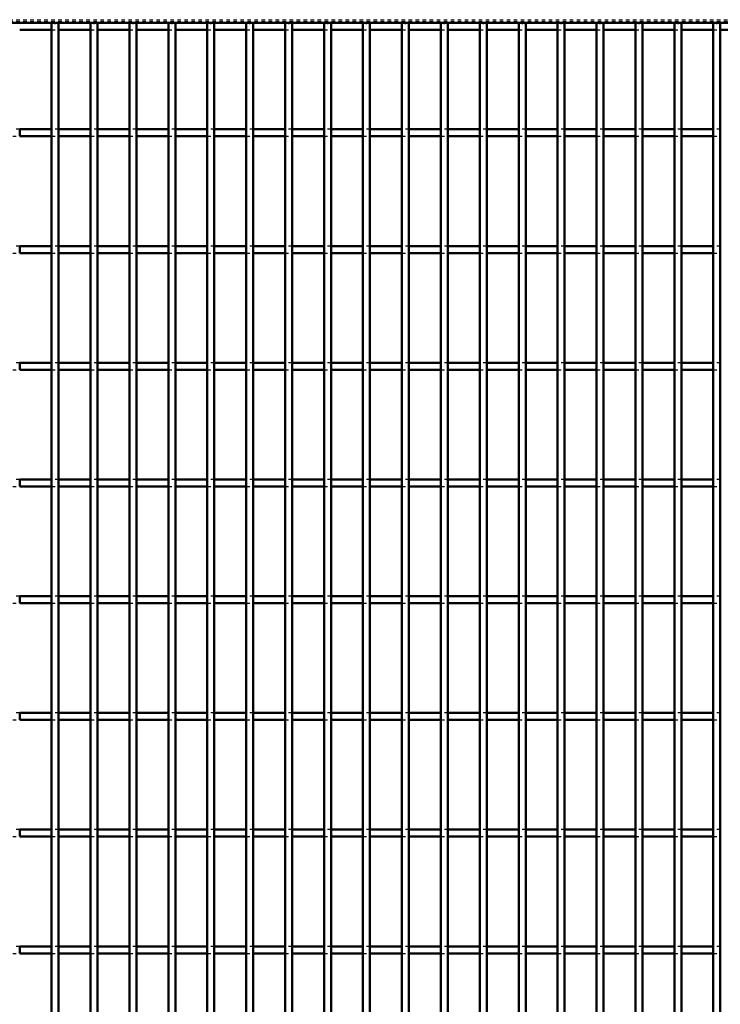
# Model space of a CAD drawing. Header units: millimetres. Extents: x -1015 to 606, y -500 to 954.
# Tile 34 of 36: x 201 to 401, y 218 to 499. Entities that reach past the tile are written whole.
import ezdxf

# ---------------------------------------------------------------- set-up
doc = ezdxf.new("R2010")
doc.units = ezdxf.units.MM
doc.linetypes.add('Dashed', pattern=[2, 1, -1])
for name, color, linetype, lineweight in [('2d ConnectionPoints', 7, 'Continuous', 50), ('AM_0', 7, 'Continuous', 50), ('AM_9', 6, 'Dashed', 25)]:
    doc.layers.add(name, color=color, linetype=linetype, lineweight=lineweight)

# ---------------------------------------------------------------- blocks, each defined once
blk = doc.blocks.new('75_7uaqvjzdtaao7xzw1x9vyyl5a________0_in_LPP2303311211120010003500_4')
at = {"layer": 'AM_0'}
for p, q in [((210.09, -498), (210.09, 498)), ((212.09, 498), (210.09, 498)), ((212.09, -498), (212.09, 498))]:
    blk.add_line(p, q, dxfattribs=at)
blk = doc.blocks.new('76_vvaxwc4hsne426uilw3bswvpf________0_in_LPP2303311211120010003500_4')
at = {"layer": 'AM_0'}
for p, q in [((221.2, -498), (221.2, 498)), ((223.2, 498), (221.2, 498)), ((223.2, -498), (223.2, 498))]:
    blk.add_line(p, q, dxfattribs=at)
blk = doc.blocks.new('77_m20cj2wydwetltspzrvla7cde________0_in_LPP2303311211120010003500_4')
at = {"layer": 'AM_0'}
for p, q in [((232.31, -498), (232.31, 498)), ((234.31, 498), (232.31, 498)), ((234.31, -498), (234.31, 498))]:
    blk.add_line(p, q, dxfattribs=at)
blk = doc.blocks.new('78_oany5vjxzich6rccigspehmpe________0_in_LPP2303311211120010003500_4')
at = {"layer": 'AM_0'}
for p, q in [((243.42, -498), (243.42, 498)), ((245.42, 498), (243.42, 498)), ((245.42, -498), (245.42, 498))]:
    blk.add_line(p, q, dxfattribs=at)
blk = doc.blocks.new('79_7svyh944dx58cfe6fab14e99b________0_in_LPP2303311211120010003500_4')
at = {"layer": 'AM_0'}
for p, q in [((254.53, -498), (254.53, 498)), ((256.53, 498), (254.53, 498)), ((256.53, -498), (256.53, 498))]:
    blk.add_line(p, q, dxfattribs=at)
blk = doc.blocks.new('80_9hf0demogdco1yzytgtan5xcp________0_in_LPP2303311211120010003500_4')
at = {"layer": 'AM_0'}
for p, q in [((265.64, -498), (265.64, 498)), ((267.64, 498), (265.64, 498)), ((267.64, -498), (267.64, 498))]:
    blk.add_line(p, q, dxfattribs=at)
blk = doc.blocks.new('81_9zyku083unbdgr3lwnf5w6xyc________0_in_LPP2303311211120010003500_4')
at = {"layer": 'AM_0'}
for p, q in [((276.75, -498), (276.75, 498)), ((278.75, 498), (276.75, 498)), ((278.75, -498), (278.75, 498))]:
    blk.add_line(p, q, dxfattribs=at)
blk = doc.blocks.new('82_5km5jrujp0jiyjlfer2qb3vdt________0_in_LPP2303311211120010003500_4')
at = {"layer": 'AM_0'}
for p, q in [((287.86, -498), (287.86, 498)), ((289.86, 498), (287.86, 498)), ((289.86, -498), (289.86, 498))]:
    blk.add_line(p, q, dxfattribs=at)
blk = doc.blocks.new('83_mhgykq8zib7g5poz2497873vh________0_in_LPP2303311211120010003500_4')
at = {"layer": 'AM_0'}
for p, q in [((298.97, -498), (298.97, 498)), ((300.97, 498), (298.97, 498)), ((300.97, -498), (300.97, 498))]:
    blk.add_line(p, q, dxfattribs=at)
blk = doc.blocks.new('84_358ws8obdshm5dugz7jxa765f________0_in_LPP2303311211120010003500_4')
at = {"layer": 'AM_0'}
for p, q in [((310.08, -498), (310.08, 498)), ((312.08, 498), (310.08, 498)), ((312.08, -498), (312.08, 498))]:
    blk.add_line(p, q, dxfattribs=at)
blk = doc.blocks.new('85_9kjcw3h19mioecofs3y6nwv5m________0_in_LPP2303311211120010003500_4')
at = {"layer": 'AM_0'}
for p, q in [((321.19, -498), (321.19, 498)), ((323.19, 498), (321.19, 498)), ((323.19, -498), (323.19, 498))]:
    blk.add_line(p, q, dxfattribs=at)
blk = doc.blocks.new('86_l3heiak60w34ip9ij7le8sdzc________0_in_LPP2303311211120010003500_4')
at = {"layer": 'AM_0'}
for p, q in [((332.3, -498), (332.3, 498)), ((334.3, 498), (332.3, 498)), ((334.3, -498), (334.3, 498))]:
    blk.add_line(p, q, dxfattribs=at)
blk = doc.blocks.new('87_mp8ofmf79tnrxtcf8i0rx9l5a________0_in_LPP2303311211120010003500_4')
at = {"layer": 'AM_0'}
for p, q in [((343.41, -498), (343.41, 498)), ((345.41, 498), (343.41, 498)), ((345.41, -498), (345.41, 498))]:
    blk.add_line(p, q, dxfattribs=at)
blk = doc.blocks.new('88_3yat0eteo2cj3fheqaac71f2q________0_in_LPP2303311211120010003500_4')
at = {"layer": 'AM_0'}
for p, q in [((354.52, -498), (354.52, 498)), ((356.52, 498), (354.52, 498)), ((356.52, -498), (356.52, 498))]:
    blk.add_line(p, q, dxfattribs=at)
blk = doc.blocks.new('89_p230vz7hxp3c0o89kaan534hf________0_in_LPP2303311211120010003500_4')
at = {"layer": 'AM_0'}
for p, q in [((365.63, -498), (365.63, 498)), ((367.63, 498), (365.63, 498)), ((367.63, -498), (367.63, 498))]:
    blk.add_line(p, q, dxfattribs=at)
blk = doc.blocks.new('90_h8j4rpw7qugmmiteblgv8rfgd________0_in_LPP2303311211120010003500_4')
at = {"layer": 'AM_0'}
for p, q in [((376.74, -498), (376.74, 498)), ((378.74, 498), (376.74, 498)), ((378.74, -498), (378.74, 498))]:
    blk.add_line(p, q, dxfattribs=at)
blk = doc.blocks.new('91_w1we8abyi00n0ely27nsd5rwe________0_in_LPP2303311211120010003500_4')
at = {"layer": 'AM_0'}
for p, q in [((387.85, -498), (387.85, 498)), ((389.85, 498), (387.85, 498)), ((389.85, -498), (389.85, 498))]:
    blk.add_line(p, q, dxfattribs=at)
blk = doc.blocks.new('92_sa4krnx7dfc3pvnxcc0mq9m2k________0_in_LPP2303311211120010003500_4')
at = {"layer": 'AM_0'}
for p, q in [((398.96, -498), (398.96, 498)), ((400.96, 498), (398.96, 498)), ((400.96, -498), (400.96, 498))]:
    blk.add_line(p, q, dxfattribs=at)
blk = doc.blocks.new('110_hnl99hl2lweqdahrjesnyhzks________0_in_LPP2303311211120010003500_4')
at = {"layer": 'AM_0'}
for p, q in [((-600, 498), (600, 498)), ((200.98, 496.05), (210.09, 496.05)), ((212.09, 496.05), (221.2, 496.05)), ((223.2, 496.05), (232.31, 496.05)), ((234.31, 496.05), (243.42, 496.05)), ((245.42, 496.05), (254.53, 496.05)), ((256.53, 496.05), (265.64, 496.05)), ((267.64, 496.05), (276.75, 496.05)), ((278.75, 496.05), (287.86, 496.05)), ((289.86, 496.05), (298.97, 496.05)), ((300.97, 496.05), (310.08, 496.05)), ((312.08, 496.05), (321.19, 496.05)), ((323.19, 496.05), (332.3, 496.05)), ((334.3, 496.05), (343.41, 496.05)), ((345.41, 496.05), (354.52, 496.05)), ((356.52, 496.05), (365.63, 496.05)), ((367.63, 496.05), (376.74, 496.05)), ((378.74, 496.05), (387.85, 496.05)), ((389.85, 496.05), (398.96, 496.05)), ((400.96, 496.05), (410.07, 496.05))]:
    blk.add_line(p, q, dxfattribs=at)
at = {"layer": 'AM_9'}
for p, q in [((-600, 498.92), (600, 498.92)), ((-600, 498.4), (600, 498.4)), ((210.09, 496.05), (212.09, 496.05)), ((221.2, 496.05), (223.2, 496.05)), ((232.31, 496.05), (234.31, 496.05)), ((243.42, 496.05), (245.42, 496.05)), ((254.53, 496.05), (256.53, 496.05)), ((265.64, 496.05), (267.64, 496.05)), ((276.75, 496.05), (278.75, 496.05)), ((287.86, 496.05), (289.86, 496.05)), ((298.97, 496.05), (300.97, 496.05)), ((310.08, 496.05), (312.08, 496.05)), ((321.19, 496.05), (323.19, 496.05)), ((332.3, 496.05), (334.3, 496.05)), ((343.41, 496.05), (345.41, 496.05)), ((354.52, 496.05), (356.52, 496.05)), ((365.63, 496.05), (367.63, 496.05)), ((376.74, 496.05), (378.74, 496.05)), ((387.85, 496.05), (389.85, 496.05)), ((398.96, 496.05), (400.96, 496.05))]:
    blk.add_line(p, q, dxfattribs=at)
blk = doc.blocks.new('132_z06yyg7yfn3n0e1x5gel4n05a________0_in_LPP2303311211120010003500_4')
at = {"layer": 'AM_0'}
for p, q in [((200.98, 232.31), (200.98, 234.31)), ((210.09, 234.31), (200.98, 234.31)), ((210.09, 234.31), (210.09, 232.31)), ((212.09, 232.31), (212.09, 234.31)), ((221.2, 234.31), (212.09, 234.31)), ((221.2, 234.31), (221.2, 232.31)), ((223.2, 232.31), (223.2, 234.31)), ((232.31, 234.31), (223.2, 234.31)), ((232.31, 234.31), (232.31, 232.31)), ((234.31, 232.31), (234.31, 234.31)), ((243.42, 234.31), (234.31, 234.31)), ((243.42, 234.31), (243.42, 232.31)), ((245.42, 232.31), (245.42, 234.31)), ((254.53, 234.31), (245.42, 234.31)), ((254.53, 234.31), (254.53, 232.31)), ((256.53, 232.31), (256.53, 234.31)), ((265.64, 234.31), (256.53, 234.31)), ((265.64, 234.31), (265.64, 232.31)), ((267.64, 232.31), (267.64, 234.31)), ((276.75, 234.31), (267.64, 234.31)), ((276.75, 234.31), (276.75, 232.31)), ((278.75, 232.31), (278.75, 234.31)), ((287.86, 234.31), (278.75, 234.31)), ((287.86, 234.31), (287.86, 232.31)), ((289.86, 232.31), (289.86, 234.31)), ((298.97, 234.31), (289.86, 234.31)), ((298.97, 234.31), (298.97, 232.31)), ((300.97, 232.31), (300.97, 234.31)), ((310.08, 234.31), (300.97, 234.31)), ((310.08, 234.31), (310.08, 232.31)), ((312.08, 232.31), (312.08, 234.31)), ((321.19, 234.31), (312.08, 234.31)), ((321.19, 234.31), (321.19, 232.31)), ((323.19, 232.31), (323.19, 234.31)), ((332.3, 234.31), (323.19, 234.31)), ((332.3, 234.31), (332.3, 232.31)), ((334.3, 232.31), (334.3, 234.31)), ((343.41, 234.31), (334.3, 234.31)), ((343.41, 234.31), (343.41, 232.31)), ((345.41, 232.31), (345.41, 234.31)), ((354.52, 234.31), (345.41, 234.31)), ((354.52, 234.31), (354.52, 232.31)), ((356.52, 232.31), (356.52, 234.31)), ((365.63, 234.31), (356.52, 234.31)), ((365.63, 234.31), (365.63, 232.31)), ((367.63, 232.31), (367.63, 234.31)), ((376.74, 234.31), (367.63, 234.31)), ((376.74, 234.31), (376.74, 232.31)), ((378.74, 232.31), (378.74, 234.31)), ((387.85, 234.31), (378.74, 234.31)), ((387.85, 234.31), (387.85, 232.31)), ((389.85, 232.31), (389.85, 234.31)), ((398.96, 234.31), (389.85, 234.31)), ((398.96, 234.31), (398.96, 232.31)), ((210.09, 232.31), (200.98, 232.31)), ((221.2, 232.31), (212.09, 232.31)), ((232.31, 232.31), (223.2, 232.31)), ((243.42, 232.31), (234.31, 232.31)), ((254.53, 232.31), (245.42, 232.31)), ((265.64, 232.31), (256.53, 232.31)), ((276.75, 232.31), (267.64, 232.31)), ((287.86, 232.31), (278.75, 232.31)), ((298.97, 232.31), (289.86, 232.31)), ((310.08, 232.31), (300.97, 232.31)), ((321.19, 232.31), (312.08, 232.31)), ((332.3, 232.31), (323.19, 232.31)), ((343.41, 232.31), (334.3, 232.31)), ((354.52, 232.31), (345.41, 232.31)), ((365.63, 232.31), (356.52, 232.31)), ((376.74, 232.31), (367.63, 232.31)), ((387.85, 232.31), (378.74, 232.31)), ((398.96, 232.31), (389.85, 232.31))]:
    blk.add_line(p, q, dxfattribs=at)
at = {"layer": 'AM_9'}
for p, q in [((200.98, 234.31), (198.98, 234.31)), ((212.09, 234.31), (210.09, 234.31)), ((223.2, 234.31), (221.2, 234.31)), ((234.31, 234.31), (232.31, 234.31)), ((245.42, 234.31), (243.42, 234.31)), ((256.53, 234.31), (254.53, 234.31)), ((267.64, 234.31), (265.64, 234.31)), ((278.75, 234.31), (276.75, 234.31)), ((289.86, 234.31), (287.86, 234.31)), ((300.97, 234.31), (298.97, 234.31)), ((312.08, 234.31), (310.08, 234.31)), ((323.19, 234.31), (321.19, 234.31)), ((334.3, 234.31), (332.3, 234.31)), ((345.41, 234.31), (343.41, 234.31)), ((356.52, 234.31), (354.52, 234.31)), ((367.63, 234.31), (365.63, 234.31)), ((378.74, 234.31), (376.74, 234.31)), ((389.85, 234.31), (387.85, 234.31)), ((400.96, 234.31), (398.96, 234.31)), ((198.98, 232.31), (200.98, 232.31)), ((210.09, 232.31), (212.09, 232.31)), ((221.2, 232.31), (223.2, 232.31)), ((232.31, 232.31), (234.31, 232.31)), ((243.42, 232.31), (245.42, 232.31)), ((254.53, 232.31), (256.53, 232.31)), ((265.64, 232.31), (267.64, 232.31)), ((276.75, 232.31), (278.75, 232.31)), ((287.86, 232.31), (289.86, 232.31)), ((298.97, 232.31), (300.97, 232.31)), ((310.08, 232.31), (312.08, 232.31)), ((321.19, 232.31), (323.19, 232.31)), ((332.3, 232.31), (334.3, 232.31)), ((343.41, 232.31), (345.41, 232.31)), ((354.52, 232.31), (356.52, 232.31)), ((365.63, 232.31), (367.63, 232.31)), ((376.74, 232.31), (378.74, 232.31)), ((387.85, 232.31), (389.85, 232.31)), ((398.96, 232.31), (400.96, 232.31))]:
    blk.add_line(p, q, dxfattribs=at)
blk = doc.blocks.new('133_jkkqf0bceg3di1q96ohhvpj52________0_in_LPP2303311211120010003500_4')
at = {"layer": 'AM_0'}
for p, q in [((200.98, 265.64), (200.98, 267.64)), ((210.09, 267.64), (200.98, 267.64)), ((210.09, 267.64), (210.09, 265.64)), ((212.09, 265.64), (212.09, 267.64)), ((221.2, 267.64), (212.09, 267.64)), ((221.2, 267.64), (221.2, 265.64)), ((223.2, 265.64), (223.2, 267.64)), ((232.31, 267.64), (223.2, 267.64)), ((232.31, 267.64), (232.31, 265.64)), ((234.31, 265.64), (234.31, 267.64)), ((243.42, 267.64), (234.31, 267.64)), ((243.42, 267.64), (243.42, 265.64)), ((245.42, 265.64), (245.42, 267.64)), ((254.53, 267.64), (245.42, 267.64)), ((254.53, 267.64), (254.53, 265.64)), ((256.53, 265.64), (256.53, 267.64)), ((265.64, 267.64), (256.53, 267.64)), ((265.64, 267.64), (265.64, 265.64)), ((267.64, 265.64), (267.64, 267.64)), ((276.75, 267.64), (267.64, 267.64)), ((276.75, 267.64), (276.75, 265.64)), ((278.75, 265.64), (278.75, 267.64)), ((287.86, 267.64), (278.75, 267.64)), ((287.86, 267.64), (287.86, 265.64)), ((289.86, 265.64), (289.86, 267.64)), ((298.97, 267.64), (289.86, 267.64)), ((298.97, 267.64), (298.97, 265.64)), ((300.97, 265.64), (300.97, 267.64)), ((310.08, 267.64), (300.97, 267.64)), ((310.08, 267.64), (310.08, 265.64)), ((312.08, 265.64), (312.08, 267.64)), ((321.19, 267.64), (312.08, 267.64)), ((321.19, 267.64), (321.19, 265.64)), ((323.19, 265.64), (323.19, 267.64)), ((332.3, 267.64), (323.19, 267.64)), ((332.3, 267.64), (332.3, 265.64)), ((334.3, 265.64), (334.3, 267.64)), ((343.41, 267.64), (334.3, 267.64)), ((343.41, 267.64), (343.41, 265.64)), ((345.41, 265.64), (345.41, 267.64)), ((354.52, 267.64), (345.41, 267.64)), ((354.52, 267.64), (354.52, 265.64)), ((356.52, 265.64), (356.52, 267.64)), ((365.63, 267.64), (356.52, 267.64)), ((365.63, 267.64), (365.63, 265.64)), ((367.63, 265.64), (367.63, 267.64)), ((376.74, 267.64), (367.63, 267.64)), ((376.74, 267.64), (376.74, 265.64)), ((378.74, 265.64), (378.74, 267.64)), ((387.85, 267.64), (378.74, 267.64)), ((387.85, 267.64), (387.85, 265.64)), ((389.85, 265.64), (389.85, 267.64)), ((398.96, 267.64), (389.85, 267.64)), ((398.96, 267.64), (398.96, 265.64)), ((210.09, 265.64), (200.98, 265.64)), ((221.2, 265.64), (212.09, 265.64)), ((232.31, 265.64), (223.2, 265.64)), ((243.42, 265.64), (234.31, 265.64)), ((254.53, 265.64), (245.42, 265.64)), ((265.64, 265.64), (256.53, 265.64)), ((276.75, 265.64), (267.64, 265.64)), ((287.86, 265.64), (278.75, 265.64)), ((298.97, 265.64), (289.86, 265.64)), ((310.08, 265.64), (300.97, 265.64)), ((321.19, 265.64), (312.08, 265.64)), ((332.3, 265.64), (323.19, 265.64)), ((343.41, 265.64), (334.3, 265.64)), ((354.52, 265.64), (345.41, 265.64)), ((365.63, 265.64), (356.52, 265.64)), ((376.74, 265.64), (367.63, 265.64)), ((387.85, 265.64), (378.74, 265.64)), ((398.96, 265.64), (389.85, 265.64))]:
    blk.add_line(p, q, dxfattribs=at)
at = {"layer": 'AM_9'}
for p, q in [((200.98, 267.64), (198.98, 267.64)), ((212.09, 267.64), (210.09, 267.64)), ((223.2, 267.64), (221.2, 267.64)), ((234.31, 267.64), (232.31, 267.64)), ((245.42, 267.64), (243.42, 267.64)), ((256.53, 267.64), (254.53, 267.64)), ((267.64, 267.64), (265.64, 267.64)), ((278.75, 267.64), (276.75, 267.64)), ((289.86, 267.64), (287.86, 267.64)), ((300.97, 267.64), (298.97, 267.64)), ((312.08, 267.64), (310.08, 267.64)), ((323.19, 267.64), (321.19, 267.64)), ((334.3, 267.64), (332.3, 267.64)), ((345.41, 267.64), (343.41, 267.64)), ((356.52, 267.64), (354.52, 267.64)), ((367.63, 267.64), (365.63, 267.64)), ((378.74, 267.64), (376.74, 267.64)), ((389.85, 267.64), (387.85, 267.64)), ((400.96, 267.64), (398.96, 267.64)), ((198.98, 265.64), (200.98, 265.64)), ((210.09, 265.64), (212.09, 265.64)), ((221.2, 265.64), (223.2, 265.64)), ((232.31, 265.64), (234.31, 265.64)), ((243.42, 265.64), (245.42, 265.64)), ((254.53, 265.64), (256.53, 265.64)), ((265.64, 265.64), (267.64, 265.64)), ((276.75, 265.64), (278.75, 265.64)), ((287.86, 265.64), (289.86, 265.64)), ((298.97, 265.64), (300.97, 265.64)), ((310.08, 265.64), (312.08, 265.64)), ((321.19, 265.64), (323.19, 265.64)), ((332.3, 265.64), (334.3, 265.64)), ((343.41, 265.64), (345.41, 265.64)), ((354.52, 265.64), (356.52, 265.64)), ((365.63, 265.64), (367.63, 265.64)), ((376.74, 265.64), (378.74, 265.64)), ((387.85, 265.64), (389.85, 265.64)), ((398.96, 265.64), (400.96, 265.64))]:
    blk.add_line(p, q, dxfattribs=at)
blk = doc.blocks.new('134_2np5bcpld2maebqwujrb8ijvd________0_in_LPP2303311211120010003500_4')
at = {"layer": 'AM_0'}
for p, q in [((200.98, 298.97), (200.98, 300.97)), ((210.09, 300.97), (200.98, 300.97)), ((210.09, 300.97), (210.09, 298.97)), ((212.09, 298.97), (212.09, 300.97)), ((221.2, 300.97), (212.09, 300.97)), ((221.2, 300.97), (221.2, 298.97)), ((223.2, 298.97), (223.2, 300.97)), ((232.31, 300.97), (223.2, 300.97)), ((232.31, 300.97), (232.31, 298.97)), ((234.31, 298.97), (234.31, 300.97)), ((243.42, 300.97), (234.31, 300.97)), ((243.42, 300.97), (243.42, 298.97)), ((245.42, 298.97), (245.42, 300.97)), ((254.53, 300.97), (245.42, 300.97)), ((254.53, 300.97), (254.53, 298.97)), ((256.53, 298.97), (256.53, 300.97)), ((265.64, 300.97), (256.53, 300.97)), ((265.64, 300.97), (265.64, 298.97)), ((267.64, 298.97), (267.64, 300.97)), ((276.75, 300.97), (267.64, 300.97)), ((276.75, 300.97), (276.75, 298.97)), ((278.75, 298.97), (278.75, 300.97)), ((287.86, 300.97), (278.75, 300.97)), ((287.86, 300.97), (287.86, 298.97)), ((289.86, 298.97), (289.86, 300.97)), ((298.97, 300.97), (289.86, 300.97)), ((298.97, 300.97), (298.97, 298.97)), ((300.97, 298.97), (300.97, 300.97)), ((310.08, 300.97), (300.97, 300.97)), ((310.08, 300.97), (310.08, 298.97)), ((312.08, 298.97), (312.08, 300.97)), ((321.19, 300.97), (312.08, 300.97)), ((321.19, 300.97), (321.19, 298.97)), ((323.19, 298.97), (323.19, 300.97)), ((332.3, 300.97), (323.19, 300.97)), ((332.3, 300.97), (332.3, 298.97)), ((334.3, 298.97), (334.3, 300.97)), ((343.41, 300.97), (334.3, 300.97)), ((343.41, 300.97), (343.41, 298.97)), ((345.41, 298.97), (345.41, 300.97)), ((354.52, 300.97), (345.41, 300.97)), ((354.52, 300.97), (354.52, 298.97)), ((356.52, 298.97), (356.52, 300.97)), ((365.63, 300.97), (356.52, 300.97)), ((365.63, 300.97), (365.63, 298.97)), ((367.63, 298.97), (367.63, 300.97)), ((376.74, 300.97), (367.63, 300.97)), ((376.74, 300.97), (376.74, 298.97)), ((378.74, 298.97), (378.74, 300.97)), ((387.85, 300.97), (378.74, 300.97)), ((387.85, 300.97), (387.85, 298.97)), ((389.85, 298.97), (389.85, 300.97)), ((398.96, 300.97), (389.85, 300.97)), ((398.96, 300.97), (398.96, 298.97)), ((210.09, 298.97), (200.98, 298.97)), ((221.2, 298.97), (212.09, 298.97)), ((232.31, 298.97), (223.2, 298.97)), ((243.42, 298.97), (234.31, 298.97)), ((254.53, 298.97), (245.42, 298.97)), ((265.64, 298.97), (256.53, 298.97)), ((276.75, 298.97), (267.64, 298.97)), ((287.86, 298.97), (278.75, 298.97)), ((298.97, 298.97), (289.86, 298.97)), ((310.08, 298.97), (300.97, 298.97)), ((321.19, 298.97), (312.08, 298.97)), ((332.3, 298.97), (323.19, 298.97)), ((343.41, 298.97), (334.3, 298.97)), ((354.52, 298.97), (345.41, 298.97)), ((365.63, 298.97), (356.52, 298.97)), ((376.74, 298.97), (367.63, 298.97)), ((387.85, 298.97), (378.74, 298.97)), ((398.96, 298.97), (389.85, 298.97))]:
    blk.add_line(p, q, dxfattribs=at)
at = {"layer": 'AM_9'}
for p, q in [((200.98, 300.97), (198.98, 300.97)), ((212.09, 300.97), (210.09, 300.97)), ((223.2, 300.97), (221.2, 300.97)), ((234.31, 300.97), (232.31, 300.97)), ((245.42, 300.97), (243.42, 300.97)), ((256.53, 300.97), (254.53, 300.97)), ((267.64, 300.97), (265.64, 300.97)), ((278.75, 300.97), (276.75, 300.97)), ((289.86, 300.97), (287.86, 300.97)), ((300.97, 300.97), (298.97, 300.97)), ((312.08, 300.97), (310.08, 300.97)), ((323.19, 300.97), (321.19, 300.97)), ((334.3, 300.97), (332.3, 300.97)), ((345.41, 300.97), (343.41, 300.97)), ((356.52, 300.97), (354.52, 300.97)), ((367.63, 300.97), (365.63, 300.97)), ((378.74, 300.97), (376.74, 300.97)), ((389.85, 300.97), (387.85, 300.97)), ((400.96, 300.97), (398.96, 300.97)), ((198.98, 298.97), (200.98, 298.97)), ((210.09, 298.97), (212.09, 298.97)), ((221.2, 298.97), (223.2, 298.97)), ((232.31, 298.97), (234.31, 298.97)), ((243.42, 298.97), (245.42, 298.97)), ((254.53, 298.97), (256.53, 298.97)), ((265.64, 298.97), (267.64, 298.97)), ((276.75, 298.97), (278.75, 298.97)), ((287.86, 298.97), (289.86, 298.97)), ((298.97, 298.97), (300.97, 298.97)), ((310.08, 298.97), (312.08, 298.97)), ((321.19, 298.97), (323.19, 298.97)), ((332.3, 298.97), (334.3, 298.97)), ((343.41, 298.97), (345.41, 298.97)), ((354.52, 298.97), (356.52, 298.97)), ((365.63, 298.97), (367.63, 298.97)), ((376.74, 298.97), (378.74, 298.97)), ((387.85, 298.97), (389.85, 298.97)), ((398.96, 298.97), (400.96, 298.97))]:
    blk.add_line(p, q, dxfattribs=at)
blk = doc.blocks.new('135_y4pw2iqcp93p4smieeklu1eaa________0_in_LPP2303311211120010003500_4')
at = {"layer": 'AM_0'}
for p, q in [((200.98, 332.3), (200.98, 334.3)), ((210.09, 334.3), (200.98, 334.3)), ((210.09, 332.3), (200.98, 332.3)), ((210.09, 334.3), (210.09, 332.3)), ((212.09, 332.3), (212.09, 334.3)), ((221.2, 334.3), (212.09, 334.3)), ((221.2, 332.3), (212.09, 332.3)), ((221.2, 334.3), (221.2, 332.3)), ((223.2, 332.3), (223.2, 334.3)), ((232.31, 334.3), (223.2, 334.3)), ((232.31, 332.3), (223.2, 332.3)), ((232.31, 334.3), (232.31, 332.3)), ((234.31, 332.3), (234.31, 334.3)), ((243.42, 334.3), (234.31, 334.3)), ((243.42, 332.3), (234.31, 332.3)), ((243.42, 334.3), (243.42, 332.3)), ((245.42, 332.3), (245.42, 334.3)), ((254.53, 334.3), (245.42, 334.3)), ((254.53, 332.3), (245.42, 332.3)), ((254.53, 334.3), (254.53, 332.3)), ((256.53, 332.3), (256.53, 334.3)), ((265.64, 334.3), (256.53, 334.3)), ((265.64, 332.3), (256.53, 332.3)), ((265.64, 334.3), (265.64, 332.3)), ((267.64, 332.3), (267.64, 334.3)), ((276.75, 334.3), (267.64, 334.3)), ((276.75, 332.3), (267.64, 332.3)), ((276.75, 334.3), (276.75, 332.3)), ((278.75, 332.3), (278.75, 334.3)), ((287.86, 334.3), (278.75, 334.3)), ((287.86, 332.3), (278.75, 332.3)), ((287.86, 334.3), (287.86, 332.3)), ((289.86, 332.3), (289.86, 334.3)), ((298.97, 334.3), (289.86, 334.3)), ((298.97, 332.3), (289.86, 332.3)), ((298.97, 334.3), (298.97, 332.3)), ((300.97, 332.3), (300.97, 334.3)), ((310.08, 334.3), (300.97, 334.3)), ((310.08, 332.3), (300.97, 332.3)), ((310.08, 334.3), (310.08, 332.3)), ((312.08, 332.3), (312.08, 334.3)), ((321.19, 334.3), (312.08, 334.3)), ((321.19, 332.3), (312.08, 332.3)), ((321.19, 334.3), (321.19, 332.3)), ((323.19, 332.3), (323.19, 334.3)), ((332.3, 334.3), (323.19, 334.3)), ((332.3, 332.3), (323.19, 332.3)), ((332.3, 334.3), (332.3, 332.3)), ((334.3, 332.3), (334.3, 334.3)), ((343.41, 334.3), (334.3, 334.3)), ((343.41, 332.3), (334.3, 332.3)), ((343.41, 334.3), (343.41, 332.3)), ((345.41, 332.3), (345.41, 334.3)), ((354.52, 334.3), (345.41, 334.3)), ((354.52, 332.3), (345.41, 332.3)), ((354.52, 334.3), (354.52, 332.3)), ((356.52, 332.3), (356.52, 334.3)), ((365.63, 334.3), (356.52, 334.3)), ((365.63, 332.3), (356.52, 332.3)), ((365.63, 334.3), (365.63, 332.3)), ((367.63, 332.3), (367.63, 334.3)), ((376.74, 334.3), (367.63, 334.3)), ((376.74, 332.3), (367.63, 332.3)), ((376.74, 334.3), (376.74, 332.3)), ((378.74, 332.3), (378.74, 334.3)), ((387.85, 334.3), (378.74, 334.3)), ((387.85, 332.3), (378.74, 332.3)), ((387.85, 334.3), (387.85, 332.3)), ((389.85, 332.3), (389.85, 334.3)), ((398.96, 334.3), (389.85, 334.3)), ((398.96, 332.3), (389.85, 332.3)), ((398.96, 334.3), (398.96, 332.3))]:
    blk.add_line(p, q, dxfattribs=at)
at = {"layer": 'AM_9'}
for p, q in [((200.98, 334.3), (198.98, 334.3)), ((198.98, 332.3), (200.98, 332.3)), ((212.09, 334.3), (210.09, 334.3)), ((210.09, 332.3), (212.09, 332.3)), ((223.2, 334.3), (221.2, 334.3)), ((221.2, 332.3), (223.2, 332.3)), ((234.31, 334.3), (232.31, 334.3)), ((232.31, 332.3), (234.31, 332.3)), ((245.42, 334.3), (243.42, 334.3)), ((243.42, 332.3), (245.42, 332.3)), ((256.53, 334.3), (254.53, 334.3)), ((254.53, 332.3), (256.53, 332.3)), ((267.64, 334.3), (265.64, 334.3)), ((265.64, 332.3), (267.64, 332.3)), ((278.75, 334.3), (276.75, 334.3)), ((276.75, 332.3), (278.75, 332.3)), ((289.86, 334.3), (287.86, 334.3)), ((287.86, 332.3), (289.86, 332.3)), ((300.97, 334.3), (298.97, 334.3)), ((298.97, 332.3), (300.97, 332.3)), ((312.08, 334.3), (310.08, 334.3)), ((310.08, 332.3), (312.08, 332.3)), ((323.19, 334.3), (321.19, 334.3)), ((321.19, 332.3), (323.19, 332.3)), ((334.3, 334.3), (332.3, 334.3)), ((332.3, 332.3), (334.3, 332.3)), ((345.41, 334.3), (343.41, 334.3)), ((343.41, 332.3), (345.41, 332.3)), ((356.52, 334.3), (354.52, 334.3)), ((354.52, 332.3), (356.52, 332.3)), ((367.63, 334.3), (365.63, 334.3)), ((365.63, 332.3), (367.63, 332.3)), ((378.74, 334.3), (376.74, 334.3)), ((376.74, 332.3), (378.74, 332.3)), ((389.85, 334.3), (387.85, 334.3)), ((387.85, 332.3), (389.85, 332.3)), ((400.96, 334.3), (398.96, 334.3)), ((398.96, 332.3), (400.96, 332.3))]:
    blk.add_line(p, q, dxfattribs=at)
blk = doc.blocks.new('136_qpi82v10nso7zmmumgv1796kj________0_in_LPP2303311211120010003500_4')
at = {"layer": 'AM_0'}
for p, q in [((200.98, 365.63), (200.98, 367.63)), ((210.09, 367.63), (200.98, 367.63)), ((210.09, 365.63), (200.98, 365.63)), ((210.09, 367.63), (210.09, 365.63)), ((212.09, 365.63), (212.09, 367.63)), ((221.2, 367.63), (212.09, 367.63)), ((221.2, 365.63), (212.09, 365.63)), ((221.2, 367.63), (221.2, 365.63)), ((223.2, 365.63), (223.2, 367.63)), ((232.31, 367.63), (223.2, 367.63)), ((232.31, 365.63), (223.2, 365.63)), ((232.31, 367.63), (232.31, 365.63)), ((234.31, 365.63), (234.31, 367.63)), ((243.42, 367.63), (234.31, 367.63)), ((243.42, 365.63), (234.31, 365.63)), ((243.42, 367.63), (243.42, 365.63)), ((245.42, 365.63), (245.42, 367.63)), ((254.53, 367.63), (245.42, 367.63)), ((254.53, 365.63), (245.42, 365.63)), ((254.53, 367.63), (254.53, 365.63)), ((256.53, 365.63), (256.53, 367.63)), ((265.64, 367.63), (256.53, 367.63)), ((265.64, 365.63), (256.53, 365.63)), ((265.64, 367.63), (265.64, 365.63)), ((267.64, 365.63), (267.64, 367.63)), ((276.75, 367.63), (267.64, 367.63)), ((276.75, 365.63), (267.64, 365.63)), ((276.75, 367.63), (276.75, 365.63)), ((278.75, 365.63), (278.75, 367.63)), ((287.86, 367.63), (278.75, 367.63)), ((287.86, 365.63), (278.75, 365.63)), ((287.86, 367.63), (287.86, 365.63)), ((289.86, 365.63), (289.86, 367.63)), ((298.97, 367.63), (289.86, 367.63)), ((298.97, 365.63), (289.86, 365.63)), ((298.97, 367.63), (298.97, 365.63)), ((300.97, 365.63), (300.97, 367.63)), ((310.08, 367.63), (300.97, 367.63)), ((310.08, 365.63), (300.97, 365.63)), ((310.08, 367.63), (310.08, 365.63)), ((312.08, 365.63), (312.08, 367.63)), ((321.19, 367.63), (312.08, 367.63)), ((321.19, 365.63), (312.08, 365.63)), ((321.19, 367.63), (321.19, 365.63)), ((323.19, 365.63), (323.19, 367.63)), ((332.3, 367.63), (323.19, 367.63)), ((332.3, 365.63), (323.19, 365.63)), ((332.3, 367.63), (332.3, 365.63)), ((334.3, 365.63), (334.3, 367.63)), ((343.41, 367.63), (334.3, 367.63)), ((343.41, 365.63), (334.3, 365.63)), ((343.41, 367.63), (343.41, 365.63)), ((345.41, 365.63), (345.41, 367.63)), ((354.52, 367.63), (345.41, 367.63)), ((354.52, 365.63), (345.41, 365.63)), ((354.52, 367.63), (354.52, 365.63)), ((356.52, 365.63), (356.52, 367.63)), ((365.63, 367.63), (356.52, 367.63)), ((365.63, 365.63), (356.52, 365.63)), ((365.63, 367.63), (365.63, 365.63)), ((367.63, 365.63), (367.63, 367.63)), ((376.74, 367.63), (367.63, 367.63)), ((376.74, 365.63), (367.63, 365.63)), ((376.74, 367.63), (376.74, 365.63)), ((378.74, 365.63), (378.74, 367.63)), ((387.85, 367.63), (378.74, 367.63)), ((387.85, 365.63), (378.74, 365.63)), ((387.85, 367.63), (387.85, 365.63)), ((389.85, 365.63), (389.85, 367.63)), ((398.96, 367.63), (389.85, 367.63)), ((398.96, 365.63), (389.85, 365.63)), ((398.96, 367.63), (398.96, 365.63))]:
    blk.add_line(p, q, dxfattribs=at)
at = {"layer": 'AM_9'}
for p, q in [((200.98, 367.63), (198.98, 367.63)), ((198.98, 365.63), (200.98, 365.63)), ((212.09, 367.63), (210.09, 367.63)), ((210.09, 365.63), (212.09, 365.63)), ((223.2, 367.63), (221.2, 367.63)), ((221.2, 365.63), (223.2, 365.63)), ((234.31, 367.63), (232.31, 367.63)), ((232.31, 365.63), (234.31, 365.63)), ((245.42, 367.63), (243.42, 367.63)), ((243.42, 365.63), (245.42, 365.63)), ((256.53, 367.63), (254.53, 367.63)), ((254.53, 365.63), (256.53, 365.63)), ((267.64, 367.63), (265.64, 367.63)), ((265.64, 365.63), (267.64, 365.63)), ((278.75, 367.63), (276.75, 367.63)), ((276.75, 365.63), (278.75, 365.63)), ((289.86, 367.63), (287.86, 367.63)), ((287.86, 365.63), (289.86, 365.63)), ((300.97, 367.63), (298.97, 367.63)), ((298.97, 365.63), (300.97, 365.63)), ((312.08, 367.63), (310.08, 367.63)), ((310.08, 365.63), (312.08, 365.63)), ((323.19, 367.63), (321.19, 367.63)), ((321.19, 365.63), (323.19, 365.63)), ((334.3, 367.63), (332.3, 367.63)), ((332.3, 365.63), (334.3, 365.63)), ((345.41, 367.63), (343.41, 367.63)), ((343.41, 365.63), (345.41, 365.63)), ((356.52, 367.63), (354.52, 367.63)), ((354.52, 365.63), (356.52, 365.63)), ((367.63, 367.63), (365.63, 367.63)), ((365.63, 365.63), (367.63, 365.63)), ((378.74, 367.63), (376.74, 367.63)), ((376.74, 365.63), (378.74, 365.63)), ((389.85, 367.63), (387.85, 367.63)), ((387.85, 365.63), (389.85, 365.63)), ((400.96, 367.63), (398.96, 367.63)), ((398.96, 365.63), (400.96, 365.63))]:
    blk.add_line(p, q, dxfattribs=at)
blk = doc.blocks.new('137_7rvj2hl6wbkuzqgyzr9dqecql________0_in_LPP2303311211120010003500_4')
at = {"layer": 'AM_0'}
for p, q in [((200.98, 398.96), (200.98, 400.96)), ((210.09, 400.96), (200.98, 400.96)), ((210.09, 400.96), (210.09, 398.96)), ((212.09, 398.96), (212.09, 400.96)), ((221.2, 400.96), (212.09, 400.96)), ((221.2, 400.96), (221.2, 398.96)), ((223.2, 398.96), (223.2, 400.96)), ((232.31, 400.96), (223.2, 400.96)), ((232.31, 400.96), (232.31, 398.96)), ((234.31, 398.96), (234.31, 400.96)), ((243.42, 400.96), (234.31, 400.96)), ((243.42, 400.96), (243.42, 398.96)), ((245.42, 398.96), (245.42, 400.96)), ((254.53, 400.96), (245.42, 400.96)), ((254.53, 400.96), (254.53, 398.96)), ((256.53, 398.96), (256.53, 400.96)), ((265.64, 400.96), (256.53, 400.96)), ((265.64, 400.96), (265.64, 398.96)), ((267.64, 398.96), (267.64, 400.96)), ((276.75, 400.96), (267.64, 400.96)), ((276.75, 400.96), (276.75, 398.96)), ((278.75, 398.96), (278.75, 400.96)), ((287.86, 400.96), (278.75, 400.96)), ((287.86, 400.96), (287.86, 398.96)), ((289.86, 398.96), (289.86, 400.96)), ((298.97, 400.96), (289.86, 400.96)), ((298.97, 400.96), (298.97, 398.96)), ((300.97, 398.96), (300.97, 400.96)), ((310.08, 400.96), (300.97, 400.96)), ((310.08, 400.96), (310.08, 398.96)), ((312.08, 398.96), (312.08, 400.96)), ((321.19, 400.96), (312.08, 400.96)), ((321.19, 400.96), (321.19, 398.96)), ((323.19, 398.96), (323.19, 400.96)), ((332.3, 400.96), (323.19, 400.96)), ((332.3, 400.96), (332.3, 398.96)), ((334.3, 398.96), (334.3, 400.96)), ((343.41, 400.96), (334.3, 400.96)), ((343.41, 400.96), (343.41, 398.96)), ((345.41, 398.96), (345.41, 400.96)), ((354.52, 400.96), (345.41, 400.96)), ((354.52, 400.96), (354.52, 398.96)), ((356.52, 398.96), (356.52, 400.96)), ((365.63, 400.96), (356.52, 400.96)), ((365.63, 400.96), (365.63, 398.96)), ((367.63, 398.96), (367.63, 400.96)), ((376.74, 400.96), (367.63, 400.96)), ((376.74, 400.96), (376.74, 398.96)), ((378.74, 398.96), (378.74, 400.96)), ((387.85, 400.96), (378.74, 400.96)), ((387.85, 400.96), (387.85, 398.96)), ((389.85, 398.96), (389.85, 400.96)), ((398.96, 400.96), (389.85, 400.96)), ((398.96, 400.96), (398.96, 398.96)), ((210.09, 398.96), (200.98, 398.96)), ((221.2, 398.96), (212.09, 398.96)), ((232.31, 398.96), (223.2, 398.96)), ((243.42, 398.96), (234.31, 398.96)), ((254.53, 398.96), (245.42, 398.96)), ((265.64, 398.96), (256.53, 398.96)), ((276.75, 398.96), (267.64, 398.96)), ((287.86, 398.96), (278.75, 398.96)), ((298.97, 398.96), (289.86, 398.96)), ((310.08, 398.96), (300.97, 398.96)), ((321.19, 398.96), (312.08, 398.96)), ((332.3, 398.96), (323.19, 398.96)), ((343.41, 398.96), (334.3, 398.96)), ((354.52, 398.96), (345.41, 398.96)), ((365.63, 398.96), (356.52, 398.96)), ((376.74, 398.96), (367.63, 398.96)), ((387.85, 398.96), (378.74, 398.96)), ((398.96, 398.96), (389.85, 398.96))]:
    blk.add_line(p, q, dxfattribs=at)
at = {"layer": 'AM_9'}
for p, q in [((200.98, 400.96), (198.98, 400.96)), ((212.09, 400.96), (210.09, 400.96)), ((223.2, 400.96), (221.2, 400.96)), ((234.31, 400.96), (232.31, 400.96)), ((245.42, 400.96), (243.42, 400.96)), ((256.53, 400.96), (254.53, 400.96)), ((267.64, 400.96), (265.64, 400.96)), ((278.75, 400.96), (276.75, 400.96)), ((289.86, 400.96), (287.86, 400.96)), ((300.97, 400.96), (298.97, 400.96)), ((312.08, 400.96), (310.08, 400.96)), ((323.19, 400.96), (321.19, 400.96)), ((334.3, 400.96), (332.3, 400.96)), ((345.41, 400.96), (343.41, 400.96)), ((356.52, 400.96), (354.52, 400.96)), ((367.63, 400.96), (365.63, 400.96)), ((378.74, 400.96), (376.74, 400.96)), ((389.85, 400.96), (387.85, 400.96)), ((400.96, 400.96), (398.96, 400.96)), ((198.98, 398.96), (200.98, 398.96)), ((210.09, 398.96), (212.09, 398.96)), ((221.2, 398.96), (223.2, 398.96)), ((232.31, 398.96), (234.31, 398.96)), ((243.42, 398.96), (245.42, 398.96)), ((254.53, 398.96), (256.53, 398.96)), ((265.64, 398.96), (267.64, 398.96)), ((276.75, 398.96), (278.75, 398.96)), ((287.86, 398.96), (289.86, 398.96)), ((298.97, 398.96), (300.97, 398.96)), ((310.08, 398.96), (312.08, 398.96)), ((321.19, 398.96), (323.19, 398.96)), ((332.3, 398.96), (334.3, 398.96)), ((343.41, 398.96), (345.41, 398.96)), ((354.52, 398.96), (356.52, 398.96)), ((365.63, 398.96), (367.63, 398.96)), ((376.74, 398.96), (378.74, 398.96)), ((387.85, 398.96), (389.85, 398.96)), ((398.96, 398.96), (400.96, 398.96))]:
    blk.add_line(p, q, dxfattribs=at)
blk = doc.blocks.new('138_gznns8yrwre7rsjts8dh868gg________0_in_LPP2303311211120010003500_4')
at = {"layer": 'AM_0'}
for p, q in [((200.98, 432.29), (200.98, 434.29)), ((210.09, 434.29), (200.98, 434.29)), ((210.09, 434.29), (210.09, 432.29)), ((212.09, 432.29), (212.09, 434.29)), ((221.2, 434.29), (212.09, 434.29)), ((221.2, 434.29), (221.2, 432.29)), ((223.2, 432.29), (223.2, 434.29)), ((232.31, 434.29), (223.2, 434.29)), ((232.31, 434.29), (232.31, 432.29)), ((234.31, 432.29), (234.31, 434.29)), ((243.42, 434.29), (234.31, 434.29)), ((243.42, 434.29), (243.42, 432.29)), ((245.42, 432.29), (245.42, 434.29)), ((254.53, 434.29), (245.42, 434.29)), ((254.53, 434.29), (254.53, 432.29)), ((256.53, 432.29), (256.53, 434.29)), ((265.64, 434.29), (256.53, 434.29)), ((265.64, 434.29), (265.64, 432.29)), ((267.64, 432.29), (267.64, 434.29)), ((276.75, 434.29), (267.64, 434.29)), ((276.75, 434.29), (276.75, 432.29)), ((278.75, 432.29), (278.75, 434.29)), ((287.86, 434.29), (278.75, 434.29)), ((287.86, 434.29), (287.86, 432.29)), ((289.86, 432.29), (289.86, 434.29)), ((298.97, 434.29), (289.86, 434.29)), ((298.97, 434.29), (298.97, 432.29)), ((300.97, 432.29), (300.97, 434.29)), ((310.08, 434.29), (300.97, 434.29)), ((310.08, 434.29), (310.08, 432.29)), ((312.08, 432.29), (312.08, 434.29)), ((321.19, 434.29), (312.08, 434.29)), ((321.19, 434.29), (321.19, 432.29)), ((323.19, 432.29), (323.19, 434.29)), ((332.3, 434.29), (323.19, 434.29)), ((332.3, 434.29), (332.3, 432.29)), ((334.3, 432.29), (334.3, 434.29)), ((343.41, 434.29), (334.3, 434.29)), ((343.41, 434.29), (343.41, 432.29)), ((345.41, 432.29), (345.41, 434.29)), ((354.52, 434.29), (345.41, 434.29)), ((354.52, 434.29), (354.52, 432.29)), ((356.52, 432.29), (356.52, 434.29)), ((365.63, 434.29), (356.52, 434.29)), ((365.63, 434.29), (365.63, 432.29)), ((367.63, 432.29), (367.63, 434.29)), ((376.74, 434.29), (367.63, 434.29)), ((376.74, 434.29), (376.74, 432.29)), ((378.74, 432.29), (378.74, 434.29)), ((387.85, 434.29), (378.74, 434.29)), ((387.85, 434.29), (387.85, 432.29)), ((389.85, 432.29), (389.85, 434.29)), ((398.96, 434.29), (389.85, 434.29)), ((398.96, 434.29), (398.96, 432.29)), ((210.09, 432.29), (200.98, 432.29)), ((221.2, 432.29), (212.09, 432.29)), ((232.31, 432.29), (223.2, 432.29)), ((243.42, 432.29), (234.31, 432.29)), ((254.53, 432.29), (245.42, 432.29)), ((265.64, 432.29), (256.53, 432.29)), ((276.75, 432.29), (267.64, 432.29)), ((287.86, 432.29), (278.75, 432.29)), ((298.97, 432.29), (289.86, 432.29)), ((310.08, 432.29), (300.97, 432.29)), ((321.19, 432.29), (312.08, 432.29)), ((332.3, 432.29), (323.19, 432.29)), ((343.41, 432.29), (334.3, 432.29)), ((354.52, 432.29), (345.41, 432.29)), ((365.63, 432.29), (356.52, 432.29)), ((376.74, 432.29), (367.63, 432.29)), ((387.85, 432.29), (378.74, 432.29)), ((398.96, 432.29), (389.85, 432.29))]:
    blk.add_line(p, q, dxfattribs=at)
at = {"layer": 'AM_9'}
for p, q in [((200.98, 434.29), (198.98, 434.29)), ((212.09, 434.29), (210.09, 434.29)), ((223.2, 434.29), (221.2, 434.29)), ((234.31, 434.29), (232.31, 434.29)), ((245.42, 434.29), (243.42, 434.29)), ((256.53, 434.29), (254.53, 434.29)), ((267.64, 434.29), (265.64, 434.29)), ((278.75, 434.29), (276.75, 434.29)), ((289.86, 434.29), (287.86, 434.29)), ((300.97, 434.29), (298.97, 434.29)), ((312.08, 434.29), (310.08, 434.29)), ((323.19, 434.29), (321.19, 434.29)), ((334.3, 434.29), (332.3, 434.29)), ((345.41, 434.29), (343.41, 434.29)), ((356.52, 434.29), (354.52, 434.29)), ((367.63, 434.29), (365.63, 434.29)), ((378.74, 434.29), (376.74, 434.29)), ((389.85, 434.29), (387.85, 434.29)), ((400.96, 434.29), (398.96, 434.29)), ((198.98, 432.29), (200.98, 432.29)), ((210.09, 432.29), (212.09, 432.29)), ((221.2, 432.29), (223.2, 432.29)), ((232.31, 432.29), (234.31, 432.29)), ((243.42, 432.29), (245.42, 432.29)), ((254.53, 432.29), (256.53, 432.29)), ((265.64, 432.29), (267.64, 432.29)), ((276.75, 432.29), (278.75, 432.29)), ((287.86, 432.29), (289.86, 432.29)), ((298.97, 432.29), (300.97, 432.29)), ((310.08, 432.29), (312.08, 432.29)), ((321.19, 432.29), (323.19, 432.29)), ((332.3, 432.29), (334.3, 432.29)), ((343.41, 432.29), (345.41, 432.29)), ((354.52, 432.29), (356.52, 432.29)), ((365.63, 432.29), (367.63, 432.29)), ((376.74, 432.29), (378.74, 432.29)), ((387.85, 432.29), (389.85, 432.29)), ((398.96, 432.29), (400.96, 432.29))]:
    blk.add_line(p, q, dxfattribs=at)
blk = doc.blocks.new('139_78s7sd98bui16apx1g5acpjii________0_in_LPP2303311211120010003500_4')
at = {"layer": 'AM_0'}
for p, q in [((200.98, 465.62), (200.98, 467.62)), ((210.09, 467.62), (200.98, 467.62)), ((210.09, 467.62), (210.09, 465.62)), ((212.09, 465.62), (212.09, 467.62)), ((221.2, 467.62), (212.09, 467.62)), ((221.2, 467.62), (221.2, 465.62)), ((223.2, 465.62), (223.2, 467.62)), ((232.31, 467.62), (223.2, 467.62)), ((232.31, 467.62), (232.31, 465.62)), ((234.31, 465.62), (234.31, 467.62)), ((243.42, 467.62), (234.31, 467.62)), ((243.42, 467.62), (243.42, 465.62)), ((245.42, 465.62), (245.42, 467.62)), ((254.53, 467.62), (245.42, 467.62)), ((254.53, 467.62), (254.53, 465.62)), ((256.53, 465.62), (256.53, 467.62)), ((265.64, 467.62), (256.53, 467.62)), ((265.64, 467.62), (265.64, 465.62)), ((267.64, 465.62), (267.64, 467.62)), ((276.75, 467.62), (267.64, 467.62)), ((276.75, 467.62), (276.75, 465.62)), ((278.75, 465.62), (278.75, 467.62)), ((287.86, 467.62), (278.75, 467.62)), ((287.86, 467.62), (287.86, 465.62)), ((289.86, 465.62), (289.86, 467.62)), ((298.97, 467.62), (289.86, 467.62)), ((298.97, 467.62), (298.97, 465.62)), ((300.97, 465.62), (300.97, 467.62)), ((310.08, 467.62), (300.97, 467.62)), ((310.08, 467.62), (310.08, 465.62)), ((312.08, 465.62), (312.08, 467.62)), ((321.19, 467.62), (312.08, 467.62)), ((321.19, 467.62), (321.19, 465.62)), ((323.19, 465.62), (323.19, 467.62)), ((332.3, 467.62), (323.19, 467.62)), ((332.3, 467.62), (332.3, 465.62)), ((334.3, 465.62), (334.3, 467.62)), ((343.41, 467.62), (334.3, 467.62)), ((343.41, 467.62), (343.41, 465.62)), ((345.41, 465.62), (345.41, 467.62)), ((354.52, 467.62), (345.41, 467.62)), ((354.52, 467.62), (354.52, 465.62)), ((356.52, 465.62), (356.52, 467.62)), ((365.63, 467.62), (356.52, 467.62)), ((365.63, 467.62), (365.63, 465.62)), ((367.63, 465.62), (367.63, 467.62)), ((376.74, 467.62), (367.63, 467.62)), ((376.74, 467.62), (376.74, 465.62)), ((378.74, 465.62), (378.74, 467.62)), ((387.85, 467.62), (378.74, 467.62)), ((387.85, 467.62), (387.85, 465.62)), ((389.85, 465.62), (389.85, 467.62)), ((398.96, 467.62), (389.85, 467.62)), ((398.96, 467.62), (398.96, 465.62)), ((210.09, 465.62), (200.98, 465.62)), ((221.2, 465.62), (212.09, 465.62)), ((232.31, 465.62), (223.2, 465.62)), ((243.42, 465.62), (234.31, 465.62)), ((254.53, 465.62), (245.42, 465.62)), ((265.64, 465.62), (256.53, 465.62)), ((276.75, 465.62), (267.64, 465.62)), ((287.86, 465.62), (278.75, 465.62)), ((298.97, 465.62), (289.86, 465.62)), ((310.08, 465.62), (300.97, 465.62)), ((321.19, 465.62), (312.08, 465.62)), ((332.3, 465.62), (323.19, 465.62)), ((343.41, 465.62), (334.3, 465.62)), ((354.52, 465.62), (345.41, 465.62)), ((365.63, 465.62), (356.52, 465.62)), ((376.74, 465.62), (367.63, 465.62)), ((387.85, 465.62), (378.74, 465.62)), ((398.96, 465.62), (389.85, 465.62))]:
    blk.add_line(p, q, dxfattribs=at)
at = {"layer": 'AM_9'}
for p, q in [((200.98, 467.62), (198.98, 467.62)), ((212.09, 467.62), (210.09, 467.62)), ((223.2, 467.62), (221.2, 467.62)), ((234.31, 467.62), (232.31, 467.62)), ((245.42, 467.62), (243.42, 467.62)), ((256.53, 467.62), (254.53, 467.62)), ((267.64, 467.62), (265.64, 467.62)), ((278.75, 467.62), (276.75, 467.62)), ((289.86, 467.62), (287.86, 467.62)), ((300.97, 467.62), (298.97, 467.62)), ((312.08, 467.62), (310.08, 467.62)), ((323.19, 467.62), (321.19, 467.62)), ((334.3, 467.62), (332.3, 467.62)), ((345.41, 467.62), (343.41, 467.62)), ((356.52, 467.62), (354.52, 467.62)), ((367.63, 467.62), (365.63, 467.62)), ((378.74, 467.62), (376.74, 467.62)), ((389.85, 467.62), (387.85, 467.62)), ((400.96, 467.62), (398.96, 467.62)), ((198.98, 465.62), (200.98, 465.62)), ((210.09, 465.62), (212.09, 465.62)), ((221.2, 465.62), (223.2, 465.62)), ((232.31, 465.62), (234.31, 465.62)), ((243.42, 465.62), (245.42, 465.62)), ((254.53, 465.62), (256.53, 465.62)), ((265.64, 465.62), (267.64, 465.62)), ((276.75, 465.62), (278.75, 465.62)), ((287.86, 465.62), (289.86, 465.62)), ((298.97, 465.62), (300.97, 465.62)), ((310.08, 465.62), (312.08, 465.62)), ((321.19, 465.62), (323.19, 465.62)), ((332.3, 465.62), (334.3, 465.62)), ((343.41, 465.62), (345.41, 465.62)), ((354.52, 465.62), (356.52, 465.62)), ((365.63, 465.62), (367.63, 465.62)), ((376.74, 465.62), (378.74, 465.62)), ((387.85, 465.62), (389.85, 465.62)), ((398.96, 465.62), (400.96, 465.62))]:
    blk.add_line(p, q, dxfattribs=at)

msp = doc.modelspace()

# ---------------------------------------------------------------- linework, layer by layer
at = {"layer": '2d ConnectionPoints'}
for p in [(211.09, 498), (211.09, 498), (222.2, 498), (222.2, 498), (233.31, 498), (233.31, 498), (244.42, 498), (244.42, 498), (255.53, 498), (255.53, 498), (266.64, 498), (266.64, 498), (277.75, 498), (277.75, 498), (288.86, 498), (288.86, 498), (299.97, 498), (299.97, 498), (311.08, 498), (311.08, 498), (322.19, 498), (322.19, 498), (333.3, 498), (333.3, 498), (344.41, 498), (344.41, 498), (355.52, 498), (355.52, 498), (366.63, 498), (366.63, 498), (377.74, 498), (377.74, 498), (388.85, 498), (388.85, 498), (399.96, 498), (399.96, 498)]:
    msp.add_point(p, dxfattribs=at)

# ---------------------------------------------------------------- block references
for name in ['110_hnl99hl2lweqdahrjesnyhzks________0_in_LPP2303311211120010003500_4', '75_7uaqvjzdtaao7xzw1x9vyyl5a________0_in_LPP2303311211120010003500_4', '76_vvaxwc4hsne426uilw3bswvpf________0_in_LPP2303311211120010003500_4', '77_m20cj2wydwetltspzrvla7cde________0_in_LPP2303311211120010003500_4', '78_oany5vjxzich6rccigspehmpe________0_in_LPP2303311211120010003500_4', '79_7svyh944dx58cfe6fab14e99b________0_in_LPP2303311211120010003500_4', '80_9hf0demogdco1yzytgtan5xcp________0_in_LPP2303311211120010003500_4', '81_9zyku083unbdgr3lwnf5w6xyc________0_in_LPP2303311211120010003500_4', '82_5km5jrujp0jiyjlfer2qb3vdt________0_in_LPP2303311211120010003500_4', '83_mhgykq8zib7g5poz2497873vh________0_in_LPP2303311211120010003500_4', '84_358ws8obdshm5dugz7jxa765f________0_in_LPP2303311211120010003500_4', '85_9kjcw3h19mioecofs3y6nwv5m________0_in_LPP2303311211120010003500_4', '86_l3heiak60w34ip9ij7le8sdzc________0_in_LPP2303311211120010003500_4', '87_mp8ofmf79tnrxtcf8i0rx9l5a________0_in_LPP2303311211120010003500_4', '88_3yat0eteo2cj3fheqaac71f2q________0_in_LPP2303311211120010003500_4', '89_p230vz7hxp3c0o89kaan534hf________0_in_LPP2303311211120010003500_4', '90_h8j4rpw7qugmmiteblgv8rfgd________0_in_LPP2303311211120010003500_4', '91_w1we8abyi00n0ely27nsd5rwe________0_in_LPP2303311211120010003500_4', '92_sa4krnx7dfc3pvnxcc0mq9m2k________0_in_LPP2303311211120010003500_4', '139_78s7sd98bui16apx1g5acpjii________0_in_LPP2303311211120010003500_4', '138_gznns8yrwre7rsjts8dh868gg________0_in_LPP2303311211120010003500_4', '137_7rvj2hl6wbkuzqgyzr9dqecql________0_in_LPP2303311211120010003500_4', '136_qpi82v10nso7zmmumgv1796kj________0_in_LPP2303311211120010003500_4', '135_y4pw2iqcp93p4smieeklu1eaa________0_in_LPP2303311211120010003500_4', '134_2np5bcpld2maebqwujrb8ijvd________0_in_LPP2303311211120010003500_4', '133_jkkqf0bceg3di1q96ohhvpj52________0_in_LPP2303311211120010003500_4', '132_z06yyg7yfn3n0e1x5gel4n05a________0_in_LPP2303311211120010003500_4']:
    msp.add_blockref(name, (0, 0))

doc.saveas('drawing.dxf')
